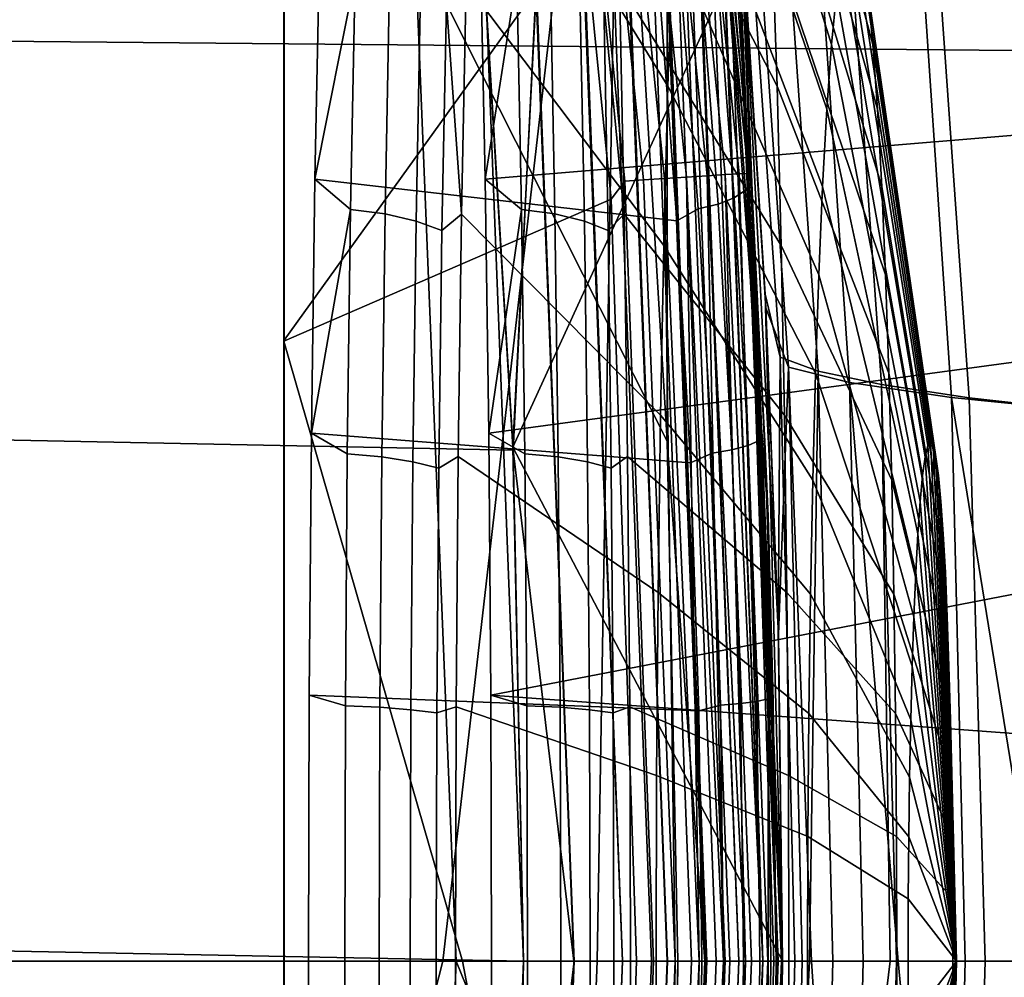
# Model space of a CAD drawing. Header units: metres. Extents: x -25 to 167, y -25 to 25.
# Tile 48 of 135: x 23.53 to 25.43, y -0.03 to 1.82. Entities that reach past the tile are written whole.
import ezdxf

# ---------------------------------------------------------------- set-up
doc = ezdxf.new("R2010")
doc.units = ezdxf.units.M
doc.layers.add('solid_12_061_372_XXX', color=7, linetype='CONTINUOUS')

msp = doc.modelspace()

# ---------------------------------------------------------------- linework, layer by layer
at = {"layer": 'solid_12_061_372_XXX'}
for points in [[(22.891903, 3.555546, 140.024948), (22.852827, 1.781809, 140.192352), (33.238102, 1.686866, 142.794815), (33.271969, 3.367363, 142.648285)], [(24.661671, 3.021815, 114.617073), (24.701387, 3.026951, 114.629768), (24.854372, 1.516334, 114.609123), (24.814388, 1.513752, 114.596443)], [(24.701387, 3.026951, 114.629768), (24.736086, 3.031221, 114.653069), (24.889284, 1.518474, 114.632416), (24.854372, 1.516334, 114.609123)], [(24.736086, 3.031221, 114.653069), (24.763039, 3.034291, 114.685143), (24.916384, 1.520003, 114.664497), (24.889284, 1.518474, 114.632416)], [(24.763039, 3.034291, 114.685143), (24.780136, 3.03592, 114.723488), (24.933546, 1.520801, 114.70285), (24.916384, 1.520003, 114.664497)], [(24.780136, 3.03592, 114.723488), (24.78607, 3.035687, 114.765076), (24.933546, 1.520801, 114.70285)], [(24.933546, 1.520801, 114.70285), (24.78607, 3.035687, 114.765076), (24.791817, 2.992807, 114.764328)], [(24.695894, 1.505451, 114.627495), (24.669392, 1.471221, 114.657867), (24.521479, 2.957231, 114.677887), (24.544039, 3.005393, 114.648033)], [(24.544039, 3.005393, 114.648033), (24.579784, 3.010597, 114.626579), (24.731913, 1.508088, 114.606003), (24.695894, 1.505451, 114.627495)], [(24.579784, 3.010597, 114.626579), (24.620047, 3.016217, 114.615982), (24.77247, 1.510929, 114.595375), (24.731913, 1.508088, 114.606003)], [(24.620047, 3.016217, 114.615982), (24.661671, 3.021815, 114.617073), (24.814388, 1.513752, 114.596443), (24.77247, 1.510929, 114.595375)], [(24.791817, 2.992807, 114.764328), (24.843962, 2.574628, 119.824783), (24.972164, 0.859306, 119.825081), (24.939463, 1.520596, 114.744469)], [(24.933546, 1.520801, 114.70285), (24.791817, 2.992807, 114.764328), (24.939463, 1.520596, 114.744469)], [(24.521479, 2.957231, 114.677887), (24.669392, 1.471221, 114.657867), (24.037489, 1.197101, 115.542946), (24.03755, 2.387335, 115.42556)], [(-24.322809, 2.943475, -100), (24.421059, 1.967614, -100), (24.480122, 0.986456, -100), (-24.421059, 1.967614, -100)], [(25.104078, 1.868285, 124.73497), (25.094595, 1.769257, 124.515144), (24.824682, 2.632784, 124.073158), (24.838793, 2.780144, 124.400276)], [(25.174637, 1.769257, 126.370575), (25.165154, 1.868285, 126.150749), (24.929678, 2.780144, 126.50705), (24.94379, 2.632784, 126.834167)], [(24.414455, 2.681732, 122.615524), (24.788315, 1.971706, 123.230133), (24.77877, 1.689064, 123.008904), (24.40094, 2.302664, 122.302223)], [(24.660618, 2.681723, 128.321732), (24.674133, 2.302655, 128.635025), (24.9897, 1.689064, 127.898422), (24.980158, 1.971706, 127.677193)], [(25.094595, 1.769257, 124.515144), (25.085695, 1.64443, 124.308846), (24.811438, 2.447031, 123.766167), (24.824682, 2.632784, 124.073158)], [(25.183537, 1.64443, 126.576874), (25.174637, 1.769257, 126.370575), (24.94379, 2.632784, 126.834167), (24.957033, 2.447031, 127.141159)], [(24.939739, 1.493877, 121.471634), (24.965916, 1.003578, 121.321434), (24.972164, 0.859306, 119.825081), (24.843962, 2.574628, 119.824783)], [(24.90514, 1.96431, 121.680336), (24.939739, 1.493877, 121.471634), (24.843962, 2.574628, 119.824783)], [(25.085695, 1.64443, 124.308846), (25.077509, 1.495623, 124.119087), (24.799257, 2.225595, 123.483788), (24.811438, 2.447031, 123.766167)], [(25.191723, 1.495623, 126.76664), (25.183537, 1.64443, 126.576874), (24.957033, 2.447031, 127.141159), (24.969215, 2.225595, 127.423538)], [(24.038172, 2.387651, 114.232704), (24.03755, 2.387335, 115.42556), (24.037489, 1.197101, 115.542946), (24.038107, 1.198985, 114.358109)], [(24.5662, 1.933402, 113.5177), (24.038172, 2.387651, 114.232704), (24.038107, 1.198985, 114.358109)], [(24.40094, 2.302664, 122.302223), (24.77877, 1.689064, 123.008904), (24.770765, 1.381791, 122.823326), (24.38958, 1.887282, 122.038857)], [(24.674133, 2.302655, 128.635025), (24.685493, 1.887272, 128.898392), (24.997707, 1.381791, 128.084), (24.9897, 1.689064, 127.898422)], [(24.995813, 1.165949, 95.639412), (24.914856, 2.314072, 95.576088), (24.925627, 1.926952, 96.356552), (24.966829, 1.287416, 96.393272)], [(24.914856, 2.314072, 95.576088), (24.995813, 1.165949, 95.639412), (25.069124, 1.139162, 94.860229), (24.990648, 2.259871, 94.806969)], [(24.934397, 2.268, 12.168268), (25.01152, 1.146925, 12.112092), (24.968155, 1.261435, 10.029167), (24.928404, 1.890683, 10.0614)], [(24.934397, 2.268, 12.168268), (25.055655, 2.207202, 14.283381), (25.129469, 1.117052, 14.237821), (25.01152, 1.146925, 12.112092)], [(24.990648, 2.259871, 94.806969), (25.069124, 1.139162, 94.860229), (25.190847, 1.113156, 94.085442), (25.114063, 2.207357, 94.040428)], [(25.077509, 1.495623, 124.119087), (25.070156, 1.325006, 123.948631), (24.788315, 1.971706, 123.230133), (24.799257, 2.225595, 123.483788)], [(25.199076, 1.325006, 126.937096), (25.191723, 1.495623, 126.76664), (24.969215, 2.225595, 127.423538), (24.980158, 1.971706, 127.677193)], [(25.055655, 2.207202, 14.283381), (25.254772, 2.148841, 16.395645), (25.325953, 1.088316, 16.359241), (25.129469, 1.117052, 14.237821)], [(25.114063, 2.207357, 94.040428), (25.190847, 1.113156, 94.085442), (25.360579, 1.087865, 93.318146), (25.284988, 2.1564, 93.279694)], [(25.254772, 2.148841, 16.395645), (25.531824, 2.092829, 18.502089), (25.600882, 1.060673, 18.473404), (25.325953, 1.088316, 16.359241)], [(25.284988, 2.1564, 93.279694), (25.360579, 1.087865, 93.318146), (25.57795, 1.062922, 92.561401), (25.503405, 2.106264, 92.527863)], [(25.658123, 2.022342, 128.990128), (25.781561, 1.621952, 129.18399), (24.426069, 1.509311, 129.289062), (24.41662, 1.97519, 129.070038)], [(24.290043, 1.968971, 100), (24.7169, 2.001432, 100), (24.777336, 1.004084, 100)], [(24.777174, 1.902256, 100.006836), (24.777336, 1.004084, 100), (24.7169, 2.001432, 100)], [(25.285744, 1.002639, 125.43634), (25.280535, 0.995329, 125.315598), (25.124235, 1.983563, 125.20224), (25.134615, 1.998131, 125.442863)], [(25.290953, 0.995329, 125.557083), (25.285744, 1.002639, 125.43634), (25.134615, 1.998131, 125.442863), (25.144997, 1.983563, 125.683487)], [(24.479334, 0.992426), (24.419554, 1.978325), (24.922924, 1.961574)], [(24.525372, 1.882924, -0.009607), (24.419554, 1.978325), (24.479334, 0.992426)], [(25.280535, 0.995329, 125.315598), (25.275402, 0.973504, 125.196617), (25.114006, 1.940069, 124.965126), (25.124235, 1.983563, 125.20224)], [(25.296085, 0.973504, 125.676064), (25.290953, 0.995329, 125.557083), (25.144997, 1.983563, 125.683487), (25.155226, 1.940069, 125.920601)], [(-24.421059, 1.967614, -100), (24.480122, 0.986456, -100), (24.5, 0, -100), (-24.480122, 0.986456, -100)], [(24.796286, 1.429094, 121.611008), (24.761827, 1.87797, 121.810936), (24.106922, 1.97519, 121.890999), (24.097475, 1.509311, 121.671974)], [(24.175013, 1.901577, 121.857735), (24.097475, 1.509311, 121.671974), (24.106922, 1.97519, 121.890999)], [(24.29001, 1.969141, 99.5), (24.370277, 0, 99.5), (24.5, 0, 99.5), (24.425768, 1.905809, 99.5)], [(24.290043, 1.968971, 100), (24.370277, 0, 100), (24.370277, 0, 99.5), (24.29001, 1.969141, 99.5)], [(24.370277, 0, 100), (24.290043, 1.968971, 100), (24.777336, 1.004084, 100), (24.798246, 0, 100)], [(24.487322, 1.901577, 129.097305), (24.41662, 1.97519, 129.070038), (24.426069, 1.509311, 129.289062)], [(24.524796, 1.882879, -99.990509), (24.480122, 0.986456, -100), (24.421059, 1.967614, -100)], [(24.479334, 0.992426), (24.922924, 1.961574), (25, 0)], [(25.070156, 1.325006, 123.948631), (25.063742, 1.135068, 123.799957), (24.77877, 1.689064, 123.008904), (24.788315, 1.971706, 123.230133)], [(24.812389, 1.952778, 112.706161), (24.889114, 0, 112.706161), (24.99824, 0, 100.201744), (24.921179, 1.96133, 100.201744)], [(24.839146, 1.954883, 99.277458), (24.915953, 0, 99.277458), (24.962128, 0, 99.190887), (24.885178, 1.958506, 99.190887)], [(24.885178, 1.958506, 99.190887), (24.962128, 0, 99.190887), (24.990507, 0, 99.09697), (24.913469, 1.960733, 99.09697)], [(24.893696, 1.948323, 121.740807), (24.928423, 1.488256, 121.531738), (24.939739, 1.493877, 121.471634), (24.90514, 1.96431, 121.680336)], [(24.913469, 1.960733, 99.09697), (24.990507, 0, 99.09697), (25, 0, 99), (24.922934, 1.961477, 99)], [(24.990393, 0, -99.597542), (24.917067, 1.912996, -99.597542), (24.922934, 1.961477, -99.5), (25, 0, -99.5)], [(24.917181, 1.913005, -0.403033), (24.990507, 0, -0.403033), (25, 0, -0.5), (24.922934, 1.961477, -0.5)], [(24.918472, 1.913104, 100.149643), (24.921179, 1.96133, 100.201744), (24.99824, 0, 100.201744)], [(24.992037, 0.630928, 10.010274), (25, 0, 10.004271), (25, 0), (24.922924, 1.961574)], [(24.968155, 1.261435, 10.029167), (24.992037, 0.630928, 10.010274), (24.922924, 1.961574)], [(24.928404, 1.890683, 10.0614), (24.968155, 1.261435, 10.029167), (24.922924, 1.961574)], [(24.922934, 1.961477, 99), (25, 0, 99), (24.966829, 1.287416, 96.393272), (24.925627, 1.926952, 96.356552)], [(24.922934, 1.961477, -0.5), (25, 0, -0.5), (25, 0, -99.5), (24.922934, 1.961477, -99.5)], [(25.205488, 1.135068, 127.085762), (25.199076, 1.325006, 126.937096), (24.980158, 1.971706, 127.677193), (24.9897, 1.689064, 127.898422)], [(24.615316, 1.937267, 99.461899), (24.691433, 0, 99.461899), (24.777948, 0, 99.415627), (24.701567, 1.944055, 99.415627)], [(24.701567, 1.944055, 99.415627), (24.777948, 0, 99.415627), (24.853762, 0, 99.353348), (24.777145, 1.950004, 99.353348)], [(24.777145, 1.950004, 99.353348), (24.853762, 0, 99.353348), (24.915953, 0, 99.277458), (24.839146, 1.954883, 99.277458)], [(24.79895, 1.903928, 112.919861), (24.871929, 0, 112.919861), (24.889114, 0, 112.706161), (24.812389, 1.952778, 112.706161)], [(24.872221, 1.929451, 121.773293), (24.907005, 1.473692, 121.566414), (24.928423, 1.488256, 121.531738), (24.893696, 1.948323, 121.740807)], [(25.275402, 0.973504, 125.196617), (25.27042, 0.937484, 125.081131), (25.104078, 1.868285, 124.73497), (25.114006, 1.940069, 124.965126)], [(25.301067, 0.937484, 125.79155), (25.296085, 0.973504, 125.676064), (25.155226, 1.940069, 125.920601), (25.165154, 1.868285, 126.150749)], [(24.344124, 0, 113.961739), (24.5662, 1.933402, 113.5177), (24.038107, 1.198985, 114.358109), (24.038084, 0, 114.400307)], [(24.674496, 1.894373, 113.330261), (24.5662, 1.933402, 113.5177), (24.344124, 0, 113.961739), (24.642164, 0, 113.5177)], [(24.597546, 0, 99.490395), (24.521719, 1.929901, 99.490395), (24.425768, 1.905809, 99.5), (24.5, 0, 99.5)], [(24.521719, 1.929901, 99.490395), (24.597546, 0, 99.490395), (24.691433, 0, 99.461899), (24.615316, 1.937267, 99.461899)], [(24.840954, 1.913522, 121.798615), (24.875771, 1.461309, 121.593681), (24.907005, 1.473692, 121.566414), (24.872221, 1.929451, 121.773293)], [(24.175013, 1.901577, 121.857735), (24.166271, 1.450989, 121.655136), (24.097475, 1.509311, 121.671974)], [(24.241615, 1.890403, 121.876175), (24.232927, 1.442463, 121.674759), (24.166271, 1.450989, 121.655136), (24.175013, 1.901577, 121.857735)], [(24.496061, 1.450989, 129.299911), (24.487322, 1.901577, 129.097305), (24.426069, 1.509311, 129.289062)], [(24.56078, 1.442463, 129.274612), (24.55209, 1.890403, 129.073196), (24.487322, 1.901577, 129.097305), (24.496061, 1.450989, 129.299911)], [(24.777458, 0, -99.915955), (24.704756, 1.896696, -99.915955), (24.78042, 1.902505, -99.85376), (24.853346, 0, -99.85376)], [(24.705244, 1.896733, -0.084374), (24.777948, 0, -0.084374), (24.853762, 0, -0.146655), (24.780836, 1.902537, -0.146655)], [(24.751425, 1.900279, 113.129547), (24.824265, 0, 113.129547), (24.871929, 0, 112.919861), (24.79895, 1.903928, 112.919861)], [(24.80254, 1.901872, 121.814659), (24.761827, 1.87797, 121.810936), (24.796286, 1.429094, 121.611008), (24.837351, 1.452144, 121.611275)], [(24.850088, 0, 100.006836), (24.777174, 1.902256, 100.006836), (24.825556, 1.90597, 100.027008), (24.898613, 0, 100.027008)], [(24.850088, 0, 100.006836), (24.777336, 1.004084, 100), (24.777174, 1.902256, 100.006836)], [(24.853346, 0, -99.85376), (24.78042, 1.902505, -99.85376), (24.842518, 1.907273, -99.777946), (24.915627, 0, -99.777946)], [(24.780836, 1.902537, -0.146655), (24.853762, 0, -0.146655), (24.915953, 0, -0.222541), (24.842844, 1.907298, -0.222541)], [(24.80254, 1.901872, 121.814659), (24.837351, 1.452144, 121.611275), (24.875771, 1.461309, 121.593681), (24.840954, 1.913522, 121.798615)], [(24.898613, 0, 100.027008), (24.825556, 1.90597, 100.027008), (24.867031, 1.909154, 100.05912), (24.94021, 0, 100.05912)], [(24.915627, 0, -99.777946), (24.842518, 1.907273, -99.777946), (24.888659, 1.910815, -99.691429), (24.961903, 0, -99.691429)], [(24.842844, 1.907298, -0.222541), (24.915953, 0, -0.222541), (24.962128, 0, -0.309112), (24.888884, 1.910832, -0.309112)], [(24.94021, 0, 100.05912), (24.867031, 1.909154, 100.05912), (24.898731, 1.911588, 100.100967), (24.972004, 0, 100.100967)], [(24.961903, 0, -99.691429), (24.888659, 1.910815, -99.691429), (24.917067, 1.912996, -99.597542), (24.990393, 0, -99.597542)], [(24.888884, 1.910832, -0.309112), (24.962128, 0, -0.309112), (24.990507, 0, -0.403033), (24.917181, 1.913005, -0.403033)], [(24.972004, 0, 100.100967), (24.898731, 1.911588, 100.100967), (24.918472, 1.913104, 100.149643), (24.991804, 0, 100.149643)], [(24.991804, 0, 100.149643), (24.918472, 1.913104, 100.149643), (24.99824, 0, 100.201744)], [(24.232927, 1.442463, 121.674759), (24.241615, 1.890403, 121.876175), (24.30142, 1.872452, 121.907829), (24.292814, 1.428766, 121.708328)], [(24.35117, 1.848702, 121.950974), (24.38958, 1.887282, 122.038857), (24.38055, 1.442138, 121.829582)], [(24.38958, 1.887282, 122.038857), (24.770765, 1.381791, 122.823326), (24.764414, 1.05437, 122.676102), (24.38055, 1.442138, 121.829582)], [(24.597546, 0, -0.009607), (24.525372, 1.882924, -0.009607), (24.479334, 0.992426), (24.5, 0)], [(24.596968, 0, -99.990509), (24.480122, 0.986456, -100), (24.524796, 1.882879, -99.990509)], [(24.596968, 0, -99.990509), (24.524796, 1.882879, -99.990509), (24.618441, 1.890069, -99.962128), (24.690887, 0, -99.962128)], [(24.525372, 1.882924, -0.009607), (24.597546, 0, -0.009607), (24.691433, 0, -0.038098), (24.618982, 1.890111, -0.038098)], [(24.55209, 1.890403, 129.073196), (24.56078, 1.442463, 129.274612), (24.617554, 1.428766, 129.236023), (24.608948, 1.872452, 129.036514)], [(24.690887, 0, -99.962128), (24.618441, 1.890069, -99.962128), (24.704756, 1.896696, -99.915955), (24.777458, 0, -99.915955)], [(24.618982, 1.890111, -0.038098), (24.691433, 0, -0.038098), (24.777948, 0, -0.084374), (24.705244, 1.896733, -0.084374)], [(24.674496, 1.894373, 113.330261), (24.642164, 0, 113.5177), (24.747108, 0, 113.330261)], [(24.654795, 1.848702, 128.989243), (24.694523, 1.442125, 129.107666), (24.685493, 1.887272, 128.898392)], [(24.674496, 1.894373, 113.330261), (24.747108, 0, 113.330261), (24.824265, 0, 113.129547), (24.751425, 1.900279, 113.129547)], [(24.685493, 1.887272, 128.898392), (24.694523, 1.442125, 129.107666), (25.004057, 1.05437, 128.231232), (24.997707, 1.381791, 128.084)], [(24.292814, 1.428766, 121.708328), (24.30142, 1.872452, 121.907829), (24.35117, 1.848702, 121.950974), (24.342672, 1.410643, 121.754005)], [(24.608948, 1.872452, 129.036514), (24.617554, 1.428766, 129.236023), (24.663292, 1.410643, 129.186218), (24.654795, 1.848702, 128.989243)], [(25.27042, 0.937484, 125.081131), (25.265661, 0.887793, 124.970825), (25.094595, 1.769257, 124.515144), (25.104078, 1.868285, 124.73497)], [(25.305826, 0.887793, 125.901855), (25.301067, 0.937484, 125.79155), (25.165154, 1.868285, 126.150749), (25.174637, 1.769257, 126.370575)], [(24.342672, 1.410643, 121.754005), (24.35117, 1.848702, 121.950974), (24.38055, 1.442138, 121.829582)], [(24.654795, 1.848702, 128.989243), (24.663292, 1.410643, 129.186218), (24.694523, 1.442125, 129.107666)], [(22.852827, 1.781809, 140.192352), (22.841496, 0.000583, 140.248718), (33.228504, 0.000349, 142.844208), (33.238102, 1.686866, 142.794815)], [(25.265661, 0.887793, 124.970825), (25.261196, 0.825156, 124.86731), (25.085695, 1.64443, 124.308846), (25.094595, 1.769257, 124.515144)], [(25.310291, 0.825156, 126.005379), (25.305826, 0.887793, 125.901855), (25.174637, 1.769257, 126.370575), (25.183537, 1.64443, 126.576874)], [(25.063742, 1.135068, 123.799957), (25.058361, 0.928578, 123.675247), (24.770765, 1.381791, 122.823326), (24.77877, 1.689064, 123.008904)], [(25.210869, 0.928578, 127.210472), (25.205488, 1.135068, 127.085762), (24.9897, 1.689064, 127.898422), (24.997707, 1.381791, 128.084)], [(25.261196, 0.825156, 124.86731), (25.257088, 0.750486, 124.772087), (25.077509, 1.495623, 124.119087), (25.085695, 1.64443, 124.308846)], [(25.3144, 0.750486, 126.100594), (25.310291, 0.825156, 126.005379), (25.183537, 1.64443, 126.576874), (25.191723, 1.495623, 126.76664)], [(25.781561, 1.621952, 129.18399), (25.879295, 1.214677, 129.330322), (24.432926, 1.019629, 129.448013), (24.426069, 1.509311, 129.289062)], [(24.961914, -0.000004, 114.648453), (24.916384, 1.520003, 114.664497), (24.933546, 1.520801, 114.70285), (24.983471, -0.000002, 114.690483)], [(24.99091, 0, 114.737129), (24.983471, -0.000002, 114.690483), (24.933546, 1.520801, 114.70285), (24.939463, 1.520596, 114.744469)], [(24.939463, 1.520596, 114.744469), (24.972164, 0.859306, 119.825081), (24.972164, -0.859308, 119.825081), (24.99091, 0, 114.737129)], [(24.822325, 0.961924, 121.467064), (24.796286, 1.429094, 121.611008), (24.097475, 1.509311, 121.671974), (24.090616, 1.019629, 121.513016)], [(24.166271, 1.450989, 121.655136), (24.090616, 1.019629, 121.513016), (24.097475, 1.509311, 121.671974)], [(24.496061, 1.450989, 129.299911), (24.426069, 1.509311, 129.289062), (24.432926, 1.019629, 129.448013)], [(24.751026, -0.000002, 114.616966), (24.718138, 0, 114.650871), (24.669392, 1.471221, 114.657867), (24.695894, 1.505451, 114.627495)], [(24.79283, -0.000003, 114.594978), (24.751026, -0.000002, 114.616966), (24.695894, 1.505451, 114.627495), (24.731913, 1.508088, 114.606003)], [(24.79283, -0.000003, 114.594978), (24.731913, 1.508088, 114.606003), (24.77247, 1.510929, 114.595375)], [(24.839401, -0.000004, 114.587074), (24.77247, 1.510929, 114.595375), (24.814388, 1.513752, 114.596443)], [(24.839401, -0.000004, 114.587074), (24.79283, -0.000003, 114.594978), (24.77247, 1.510929, 114.595375)], [(24.88612, -0.000005, 114.594048), (24.814388, 1.513752, 114.596443), (24.854372, 1.516334, 114.609123)], [(24.88612, -0.000005, 114.594048), (24.839401, -0.000004, 114.587074), (24.814388, 1.513752, 114.596443)], [(24.928354, -0.000005, 114.615211), (24.854372, 1.516334, 114.609123), (24.889284, 1.518474, 114.632416)], [(24.928354, -0.000005, 114.615211), (24.88612, -0.000005, 114.594048), (24.854372, 1.516334, 114.609123)], [(24.961914, -0.000004, 114.648453), (24.889284, 1.518474, 114.632416), (24.916384, 1.520003, 114.664497)], [(24.961914, -0.000004, 114.648453), (24.928354, -0.000005, 114.615211), (24.889284, 1.518474, 114.632416)], [(24.907005, 1.473692, 121.566414), (24.933569, 0.995459, 121.415939), (24.95495, 1.005374, 121.379646), (24.928423, 1.488256, 121.531738)], [(24.928423, 1.488256, 121.531738), (24.95495, 1.005374, 121.379646), (24.965916, 1.003578, 121.321434), (24.939739, 1.493877, 121.471634)], [(25.257088, 0.750486, 124.772087), (25.253399, 0.664873, 124.686554), (25.070156, 1.325006, 123.948631), (25.077509, 1.495623, 124.119087)], [(25.318089, 0.664873, 126.186134), (25.3144, 0.750486, 126.100594), (25.191723, 1.495623, 126.76664), (25.199076, 1.325006, 126.937096)], [(24.669392, 1.471221, 114.657867), (24.718138, 0, 114.650871), (24.38225, 0, 115.119789), (24.037489, 1.197101, 115.542946)], [(24.875771, 1.461309, 121.593681), (24.902351, 0.986982, 121.444687), (24.933569, 0.995459, 121.415939), (24.907005, 1.473692, 121.566414)], [(24.166271, 1.450989, 121.655136), (24.159937, 0.979243, 121.50827), (24.090616, 1.019629, 121.513016)], [(24.232927, 1.442463, 121.674759), (24.226629, 0.973489, 121.528755), (24.159937, 0.979243, 121.50827), (24.166271, 1.450989, 121.655136)], [(24.502398, 0.979243, 129.446777), (24.496061, 1.450989, 129.299911), (24.432926, 1.019629, 129.448013)], [(24.567078, 0.973489, 129.420624), (24.56078, 1.442463, 129.274612), (24.496061, 1.450989, 129.299911), (24.502398, 0.979243, 129.446777)], [(24.837351, 1.452144, 121.611275), (24.796286, 1.429094, 121.611008), (24.822325, 0.961924, 121.467064), (24.863916, 0.980652, 121.463478)], [(24.837351, 1.452144, 121.611275), (24.863916, 0.980652, 121.463478), (24.902351, 0.986982, 121.444687), (24.875771, 1.461309, 121.593681)], [(24.226629, 0.973489, 121.528755), (24.232927, 1.442463, 121.674759), (24.292814, 1.428766, 121.708328), (24.286575, 0.964245, 121.563713)], [(24.286575, 0.964245, 121.563713), (24.292814, 1.428766, 121.708328), (24.342672, 1.410643, 121.754005), (24.336514, 0.952015, 121.611221)], [(24.336514, 0.952015, 121.611221), (24.342672, 1.410643, 121.754005), (24.38055, 1.442138, 121.829582), (24.373999, 0.97425, 121.677696)], [(24.38055, 1.442138, 121.829582), (24.764414, 1.05437, 122.676102), (24.759809, 0.711573, 122.569382), (24.373999, 0.97425, 121.677696)], [(24.56078, 1.442463, 129.274612), (24.567078, 0.973489, 129.420624), (24.623793, 0.964245, 129.38063), (24.617554, 1.428766, 129.236023)], [(24.617554, 1.428766, 129.236023), (24.623793, 0.964245, 129.38063), (24.669453, 0.952015, 129.328995), (24.663292, 1.410643, 129.186218)], [(24.669453, 0.952015, 129.328995), (24.701075, 0.974237, 129.259552), (24.694523, 1.442125, 129.107666), (24.663292, 1.410643, 129.186218)], [(24.694523, 1.442125, 129.107666), (24.701075, 0.974237, 129.259552), (25.008661, 0.711573, 128.337952), (25.004057, 1.05437, 128.231232)], [(25.058361, 0.928578, 123.675247), (25.054094, 0.708547, 123.576317), (24.764414, 1.05437, 122.676102), (24.770765, 1.381791, 122.823326)], [(25.215137, 0.708547, 127.30941), (25.210869, 0.928578, 127.210472), (24.997707, 1.381791, 128.084), (25.004057, 1.05437, 128.231232)], [(25.253399, 0.664873, 124.686554), (25.250179, 0.569564, 124.611954), (25.063742, 1.135068, 123.799957), (25.070156, 1.325006, 123.948631)], [(25.321306, 0.569564, 126.260735), (25.318089, 0.664873, 126.186134), (25.199076, 1.325006, 126.937096), (25.205488, 1.135068, 127.085762)], [(25, 0, 99), (24.991678, 0.644963, 96.4151), (24.966829, 1.287416, 96.393272)], [(24.995813, 1.165949, 95.639412), (24.966829, 1.287416, 96.393272), (24.991678, 0.644963, 96.4151)], [(25.01152, 1.146925, 12.112092), (24.992037, 0.630928, 10.010274), (24.968155, 1.261435, 10.029167)], [(24.038084, 0, 114.400307), (24.038107, 1.198985, 114.358109), (24.037489, 1.197101, 115.542946), (24.03747, 0, 115.582207)], [(25.879295, 1.214677, 129.330322), (25.949245, 0.805825, 129.431488), (24.437086, 0.513866, 129.544403), (24.432926, 1.019629, 129.448013)], [(24.38225, 0, 115.119789), (24.03747, 0, 115.582207), (24.037489, 1.197101, 115.542946)], [(25.023649, 0, 95.655006), (24.995813, 1.165949, 95.639412), (24.991678, 0.644963, 96.4151), (25, 0, 96.422073)], [(24.995813, 1.165949, 95.639412), (25.023649, 0, 95.655006), (25.052, 0, 95.284325), (25.069124, 1.139162, 94.860229)], [(25.01152, 1.146925, 12.112092), (25.038197, 0, 12.099936), (25, 0, 10.004271), (24.992037, 0.630928, 10.010274)], [(25.055855, 0, 12.538455), (25.01152, 1.146925, 12.112092), (25.129469, 1.117052, 14.237821), (25.155745, 0, 14.23536)], [(25.055855, 0, 12.538455), (25.038197, 0, 12.099936), (25.01152, 1.146925, 12.112092)], [(25.052, 0, 95.284325), (25.097178, 0, 94.866753), (25.069124, 1.139162, 94.860229)], [(25.250179, 0.569564, 124.611954), (25.24748, 0.46595, 124.549377), (25.058361, 0.928578, 123.675247), (25.063742, 1.135068, 123.799957)], [(25.069124, 1.139162, 94.860229), (25.097178, 0, 94.866753), (25.207916, 0, 94.149078), (25.190847, 1.113156, 94.085442)], [(25.324007, 0.46595, 126.323311), (25.321306, 0.569564, 126.260735), (25.205488, 1.135068, 127.085762), (25.210869, 0.928578, 127.210472)], [(25.223455, 0, 15.071402), (25.129469, 1.117052, 14.237821), (25.325953, 1.088316, 16.359241), (25.352425, 0, 16.365154)], [(25.223455, 0, 15.071402), (25.155745, 0, 14.23536), (25.129469, 1.117052, 14.237821)], [(25.190847, 1.113156, 94.085442), (25.219946, 0, 94.084564), (25.391062, 0, 93.312325), (25.360579, 1.087865, 93.318146)], [(25.207916, 0, 94.149078), (25.219946, 0, 94.084564), (25.190847, 1.113156, 94.085442)], [(25.502369, 0, 17.594498), (25.325953, 1.088316, 16.359241), (25.600882, 1.060673, 18.473404), (25.62796, 0, 18.486135)], [(25.502369, 0, 17.594498), (25.352425, 0, 16.365154), (25.325953, 1.088316, 16.359241)], [(25.360579, 1.087865, 93.318146), (25.391062, 0, 93.312325), (25.46652, 0, 93.029503), (25.57795, 1.062922, 92.561401)], [(25.054094, 0.708547, 123.576317), (25.051001, 0.478184, 123.504593), (24.759809, 0.711573, 122.569382), (24.764414, 1.05437, 122.676102)], [(25.218231, 0.478184, 127.381126), (25.215137, 0.708547, 127.30941), (25.004057, 1.05437, 128.231232), (25.008661, 0.711573, 128.337952)], [(24.838518, 0.483242, 121.380424), (24.822325, 0.961924, 121.467064), (24.090616, 1.019629, 121.513016), (24.086458, 0.513866, 121.416626)], [(24.156097, 0.493218, 121.419281), (24.086458, 0.513866, 121.416626), (24.090616, 1.019629, 121.513016), (24.159937, 0.979243, 121.50827)], [(24.506237, 0.493218, 129.535767), (24.502398, 0.979243, 129.446777), (24.432926, 1.019629, 129.448013), (24.437086, 0.513866, 129.544403)], [(24.479334, 0.992426), (25, 0), (24.5, 0)], [(24.850088, 0, 100.006836), (24.798246, 0, 100), (24.777336, 1.004084, 100)], [(24.902351, 0.986982, 121.444687), (24.919048, 0.497376, 121.354164), (24.95026, 0.501684, 121.324501), (24.933569, 0.995459, 121.415939)], [(24.933569, 0.995459, 121.415939), (24.95026, 0.501684, 121.324501), (24.971622, 0.506706, 121.287201), (24.95495, 1.005374, 121.379646)], [(24.95495, 1.005374, 121.379646), (24.971622, 0.506706, 121.287201), (24.982111, 0.502475, 121.231499), (24.965916, 1.003578, 121.321434)], [(24.965916, 1.003578, 121.321434), (24.982111, 0.502475, 121.231499), (24.972164, 0.859306, 119.825081)], [(25.336088, 0, 125.434174), (25.275402, 0.973504, 125.196617), (25.280535, 0.995329, 125.315598)], [(25.336088, 0, 125.434174), (25.280535, 0.995329, 125.315598), (25.285744, 1.002639, 125.43634)], [(25.336088, 0, 125.434174), (25.285744, 1.002639, 125.43634), (25.290953, 0.995329, 125.557083)], [(25.336088, 0, 125.434174), (25.290953, 0.995329, 125.557083), (25.296085, 0.973504, 125.676064)], [(-24.480122, 0.986456, -100), (24.5, 0, -100), (24.480122, -0.986456, -100), (-24.5, 0, -100)], [(24.226629, 0.973489, 121.528755), (24.222813, 0.49032, 121.440292), (24.156097, 0.493218, 121.419281), (24.159937, 0.979243, 121.50827)], [(24.222813, 0.49032, 121.440292), (24.226629, 0.973489, 121.528755), (24.286575, 0.964245, 121.563713), (24.282795, 0.485664, 121.476089)], [(24.332781, 0.479503, 121.524712), (24.336514, 0.952015, 121.611221), (24.373999, 0.97425, 121.677696), (24.370026, 0.490997, 121.585594)], [(24.373999, 0.97425, 121.677696), (24.759809, 0.711573, 122.569382), (24.757021, 0.3584, 122.504723), (24.370026, 0.490997, 121.585594)], [(24.596968, 0, -99.990509), (24.5, 0, -100), (24.480122, 0.986456, -100)], [(24.570894, 0.49032, 129.509079), (24.567078, 0.973489, 129.420624), (24.502398, 0.979243, 129.446777), (24.506237, 0.493218, 129.535767)], [(24.567078, 0.973489, 129.420624), (24.570894, 0.49032, 129.509079), (24.627571, 0.485664, 129.468262), (24.623793, 0.964245, 129.38063)], [(24.673183, 0.479503, 129.415512), (24.705048, 0.490989, 129.351639), (24.701075, 0.974237, 129.259552), (24.669453, 0.952015, 129.328995)], [(24.701075, 0.974237, 129.259552), (24.705048, 0.490989, 129.351639), (25.011452, 0.3584, 128.402603), (25.008661, 0.711573, 128.337952)], [(24.863916, 0.980652, 121.463478), (24.822325, 0.961924, 121.467064), (24.838518, 0.483242, 121.380424), (24.880596, 0.494141, 121.373718)], [(24.863916, 0.980652, 121.463478), (24.880596, 0.494141, 121.373718), (24.919048, 0.497376, 121.354164), (24.902351, 0.986982, 121.444687)], [(25.336088, 0, 125.434174), (25.27042, 0.937484, 125.081131), (25.275402, 0.973504, 125.196617)], [(25.336088, 0, 125.434174), (25.296085, 0.973504, 125.676064), (25.301067, 0.937484, 125.79155)], [(24.282795, 0.485664, 121.476089), (24.286575, 0.964245, 121.563713), (24.336514, 0.952015, 121.611221), (24.332781, 0.479503, 121.524712)], [(24.623793, 0.964245, 129.38063), (24.627571, 0.485664, 129.468262), (24.673183, 0.479503, 129.415512), (24.669453, 0.952015, 129.328995)], [(25.336088, 0, 125.434174), (25.265661, 0.887793, 124.970825), (25.27042, 0.937484, 125.081131)], [(25.336088, 0, 125.434174), (25.301067, 0.937484, 125.79155), (25.305826, 0.887793, 125.901855)], [(25.24748, 0.46595, 124.549377), (25.245338, 0.355541, 124.499733), (25.054094, 0.708547, 123.576317), (25.058361, 0.928578, 123.675247)], [(25.326149, 0.355541, 126.372955), (25.324007, 0.46595, 126.323311), (25.210869, 0.928578, 127.210472), (25.215137, 0.708547, 127.30941)], [(25.336088, 0, 125.434174), (25.261196, 0.825156, 124.86731), (25.265661, 0.887793, 124.970825)], [(25.336088, 0, 125.434174), (25.305826, 0.887793, 125.901855), (25.310291, 0.825156, 126.005379)], [(24.987543, 0, 121.201805), (24.982122, -0.501996, 121.231422), (24.972164, -0.859308, 119.825081), (24.972164, 0.859306, 119.825081)], [(24.982111, 0.502475, 121.231499), (24.987543, 0, 121.201805), (24.972164, 0.859306, 119.825081)], [(25.336088, 0, 125.434174), (25.257088, 0.750486, 124.772087), (25.261196, 0.825156, 124.86731)], [(25.336088, 0, 125.434174), (25.310291, 0.825156, 126.005379), (25.3144, 0.750486, 126.100594)], [(25.949245, 0.805825, 129.431488), (25.990768, 0.399735, 129.490189), (24.437086, 0.513866, 129.544403)], [(25.336088, 0, 125.434174), (25.253399, 0.664873, 124.686554), (25.257088, 0.750486, 124.772087)], [(25.336088, 0, 125.434174), (25.3144, 0.750486, 126.100594), (25.318089, 0.664873, 126.186134)], [(25.051001, 0.478184, 123.504593), (25.049126, 0.240848, 123.461143), (24.757021, 0.3584, 122.504723), (24.759809, 0.711573, 122.569382)], [(25.220106, 0.240848, 127.424583), (25.218231, 0.478184, 127.381126), (25.008661, 0.711573, 128.337952), (25.011452, 0.3584, 128.402603)], [(25.245338, 0.355541, 124.499733), (25.243786, 0.239947, 124.463745), (25.051001, 0.478184, 123.504593), (25.054094, 0.708547, 123.576317)], [(25.327702, 0.239947, 126.408943), (25.326149, 0.355541, 126.372955), (25.215137, 0.708547, 127.30941), (25.218231, 0.478184, 127.381126)], [(25.336088, 0, 125.434174), (25.250179, 0.569564, 124.611954), (25.253399, 0.664873, 124.686554)], [(25.336088, 0, 125.434174), (25.318089, 0.664873, 126.186134), (25.321306, 0.569564, 126.260735)], [(25, 0, 99), (25, 0, 96.422073), (24.991678, 0.644963, 96.4151)], [(25.336088, 0, 125.434174), (25.24748, 0.46595, 124.549377), (25.250179, 0.569564, 124.611954)], [(25.336088, 0, 125.434174), (25.321306, 0.569564, 126.260735), (25.324007, 0.46595, 126.323311)], [(24.086458, 0.513866, 121.416626), (24.085066, 0, 121.384323), (24.844007, 0, 121.351585), (24.838518, 0.483242, 121.380424)], [(24.156097, 0.493218, 121.419281), (24.154812, 0, 121.389473), (24.085066, 0, 121.384323), (24.086458, 0.513866, 121.416626)], [(25.990768, 0.399735, 129.490189), (26.004345, 0, 129.509155), (24.438478, 0, 129.576706), (24.437086, 0.513866, 129.544403)], [(24.507523, 0, 129.565567), (24.506237, 0.493218, 129.535767), (24.437086, 0.513866, 129.544403), (24.438478, 0, 129.576706)], [(24.880596, 0.494141, 121.373718), (24.886263, 0, 121.343658), (24.92473, 0, 121.323837), (24.919048, 0.497376, 121.354164)], [(24.919048, 0.497376, 121.354164), (24.92473, 0, 121.323837), (24.955935, 0, 121.293854), (24.95026, 0.501684, 121.324501)], [(24.95026, 0.501684, 121.324501), (24.955935, 0, 121.293854), (24.977283, 0, 121.256218), (24.971622, 0.506706, 121.287201)], [(24.971622, 0.506706, 121.287201), (24.977283, 0, 121.256218), (24.987543, 0, 121.201805), (24.982111, 0.502475, 121.231499)], [(24.222813, 0.49032, 121.440292), (24.221535, 0, 121.410667), (24.154812, 0, 121.389473), (24.156097, 0.493218, 121.419281)], [(24.221535, 0, 121.410667), (24.222813, 0.49032, 121.440292), (24.282795, 0.485664, 121.476089), (24.28153, 0, 121.446739)], [(24.28153, 0, 121.446739), (24.282795, 0.485664, 121.476089), (24.332781, 0.479503, 121.524712), (24.331532, 0, 121.495735)], [(24.331532, 0, 121.495735), (24.332781, 0.479503, 121.524712), (24.370026, 0.490997, 121.585594), (24.368694, 0, 121.554733)], [(24.757021, 0.3584, 122.504723), (24.756086, 0, 122.483063), (24.368694, 0, 121.554733), (24.370026, 0.490997, 121.585594)], [(24.572172, 0, 129.538712), (24.570894, 0.49032, 129.509079), (24.506237, 0.493218, 129.535767), (24.507523, 0, 129.565567)], [(24.570894, 0.49032, 129.509079), (24.572172, 0, 129.538712), (24.628838, 0, 129.497604), (24.627571, 0.485664, 129.468262)], [(24.627571, 0.485664, 129.468262), (24.628838, 0, 129.497604), (24.674435, 0, 129.444489), (24.673183, 0.479503, 129.415512)], [(24.673183, 0.479503, 129.415512), (24.674435, 0, 129.444489), (24.706379, 0, 129.382507), (24.705048, 0.490989, 129.351639)], [(24.705048, 0.490989, 129.351639), (24.706379, 0, 129.382507), (25.012384, 0, 128.424271), (25.011452, 0.3584, 128.402603)], [(24.886263, 0, 121.343658), (24.880596, 0.494141, 121.373718), (24.838518, 0.483242, 121.380424), (24.844007, 0, 121.351585)], [(25.243786, 0.239947, 124.463745), (25.242846, 0.120855, 124.44194), (25.049126, 0.240848, 123.461143), (25.051001, 0.478184, 123.504593)], [(25.328642, 0.120855, 126.430748), (25.327702, 0.239947, 126.408943), (25.218231, 0.478184, 127.381126), (25.220106, 0.240848, 127.424583)], [(25.336088, 0, 125.434174), (25.245338, 0.355541, 124.499733), (25.24748, 0.46595, 124.549377)], [(25.336088, 0, 125.434174), (25.324007, 0.46595, 126.323311), (25.326149, 0.355541, 126.372955)], [(25.049126, 0.240848, 123.461143), (25.048498, 0, 123.446587), (24.756086, 0, 122.483063), (24.757021, 0.3584, 122.504723)], [(25.220734, 0, 127.43914), (25.220106, 0.240848, 127.424583), (25.011452, 0.3584, 128.402603), (25.012384, 0, 128.424271)], [(25.336088, 0, 125.434174), (25.243786, 0.239947, 124.463745), (25.245338, 0.355541, 124.499733)], [(25.336088, 0, 125.434174), (25.326149, 0.355541, 126.372955), (25.327702, 0.239947, 126.408943)], [(25.242846, 0.120855, 124.44194), (25.242531, 0, 124.434639), (25.048498, 0, 123.446587), (25.049126, 0.240848, 123.461143)], [(25.328957, 0, 126.438049), (25.328642, 0.120855, 126.430748), (25.220106, 0.240848, 127.424583), (25.220734, 0, 127.43914)], [(25.336088, 0, 125.434174), (25.242846, 0.120855, 124.44194), (25.243786, 0.239947, 124.463745)], [(25.336088, 0, 125.434174), (25.327702, 0.239947, 126.408943), (25.328642, 0.120855, 126.430748)], [(25.336088, 0, 125.434174), (25.242531, 0, 124.434639), (25.242846, 0.120855, 124.44194)], [(25.336088, 0, 125.434174), (25.328642, 0.120855, 126.430748), (25.328957, 0, 126.438049)], [(24.421059, -1.967614, -100), (-24.480122, -0.986456, -100), (-24.5, 0, -100), (24.480122, -0.986456, -100)], [(22.841496, 0.000583, 140.248718), (22.858, -1.780644, 140.193726), (33.243252, -1.686168, 142.796158), (33.228504, 0.000349, 142.844208)], [(24.037489, -1.197101, 115.542946), (24.03747, 0, 115.582207), (24.38225, 0, 115.119789), (24.667463, -1.50004, 114.658142)], [(24.038107, -1.199258, 114.358086), (24.038084, 0, 114.400307), (24.03747, 0, 115.582207), (24.037489, -1.197101, 115.542946)], [(24.154812, 0, 121.389473), (24.156097, -0.493218, 121.419281), (24.086458, -0.513866, 121.416626), (24.085066, 0, 121.384323)], [(24.156097, -0.493218, 121.419281), (24.154812, 0, 121.389473), (24.221535, 0, 121.410667), (24.222813, -0.49032, 121.440292)], [(24.222813, -0.49032, 121.440292), (24.221535, 0, 121.410667), (24.28153, 0, 121.446739), (24.282795, -0.485664, 121.476089)], [(24.282795, -0.485664, 121.476089), (24.28153, 0, 121.446739), (24.331532, 0, 121.495735), (24.332781, -0.479503, 121.524712)], [(24.370277, 0, 99.5), (24.29001, -1.969141, 99.5), (24.425768, -1.905808, 99.5), (24.5, 0, 99.5)], [(24.332781, -0.479503, 121.524712), (24.331532, 0, 121.495735), (24.368694, 0, 121.554733), (24.370026, -0.490989, 121.585594)], [(24.521719, -1.929901, 99.490395), (24.597546, 0, 99.490395), (24.5, 0, 99.5), (24.425768, -1.905808, 99.5)], [(24.479334, -0.992426), (24.5, 0), (25, 0), (24.922924, -1.961574)], [(24.597546, 0, -0.009607), (24.5, 0), (24.479334, -0.992426)], [(24.525372, -1.882924, -0.009607), (24.597546, 0, -0.009607), (24.479334, -0.992426)], [(24.596968, 0, -99.990509), (24.524796, -1.882879, -99.990509), (24.480122, -0.986456, -100), (24.5, 0, -100)], [(24.615316, -1.937267, 99.461899), (24.691433, 0, 99.461899), (24.597546, 0, 99.490395), (24.521719, -1.929901, 99.490395)], [(24.524796, -1.882879, -99.990509), (24.596968, 0, -99.990509), (24.690887, 0, -99.962128), (24.618441, -1.890069, -99.962128)], [(24.618982, -1.890111, -0.038098), (24.691433, 0, -0.038098), (24.597546, 0, -0.009607), (24.525372, -1.882924, -0.009607)], [(24.674496, -1.894373, 113.330261), (24.747108, 0, 113.330261), (24.642164, 0, 113.5177), (24.5662, -1.933402, 113.5177)], [(24.701567, -1.944055, 99.415627), (24.777948, 0, 99.415627), (24.691433, 0, 99.461899), (24.615316, -1.937267, 99.461899)], [(24.618441, -1.890069, -99.962128), (24.690887, 0, -99.962128), (24.777458, 0, -99.915955), (24.704756, -1.896696, -99.915955)], [(24.705244, -1.896733, -0.084374), (24.777948, 0, -0.084374), (24.691433, 0, -0.038098), (24.618982, -1.890111, -0.038098)], [(24.751425, -1.900279, 113.129547), (24.824265, 0, 113.129547), (24.747108, 0, 113.330261), (24.674496, -1.894373, 113.330261)], [(24.777145, -1.950004, 99.353348), (24.853762, 0, 99.353348), (24.777948, 0, 99.415627), (24.701567, -1.944055, 99.415627)], [(24.704756, -1.896696, -99.915955), (24.777458, 0, -99.915955), (24.853346, 0, -99.85376), (24.78042, -1.902505, -99.85376)], [(24.780836, -1.902537, -0.146655), (24.853762, 0, -0.146655), (24.777948, 0, -0.084374), (24.705244, -1.896733, -0.084374)], [(24.79895, -1.903928, 112.919861), (24.871929, 0, 112.919861), (24.824265, 0, 113.129547), (24.751425, -1.900279, 113.129547)], [(24.839146, -1.954883, 99.277458), (24.915953, 0, 99.277458), (24.853762, 0, 99.353348), (24.777145, -1.950004, 99.353348)], [(24.777174, -1.902256, 100.006836), (24.798246, 0, 100), (24.850088, 0, 100.006836)], [(24.777174, -1.902256, 100.006836), (24.850088, 0, 100.006836), (24.898613, 0, 100.027008), (24.825556, -1.90597, 100.027008)], [(24.78042, -1.902505, -99.85376), (24.853346, 0, -99.85376), (24.915627, 0, -99.777946), (24.842518, -1.907273, -99.777946)], [(24.842844, -1.907298, -0.222541), (24.915953, 0, -0.222541), (24.853762, 0, -0.146655), (24.780836, -1.902537, -0.146655)], [(24.871929, 0, 112.919861), (24.79895, -1.903928, 112.919861), (24.812389, -1.952778, 112.706161), (24.889114, 0, 112.706161)], [(24.825556, -1.90597, 100.027008), (24.898613, 0, 100.027008), (24.94021, 0, 100.05912), (24.867031, -1.909154, 100.05912)], [(24.880619, -0.494239, 121.373703), (24.886263, 0, 121.343658), (24.844007, 0, 121.351585), (24.838524, -0.483298, 121.380432)], [(24.885178, -1.958506, 99.190887), (24.962128, 0, 99.190887), (24.915953, 0, 99.277458), (24.839146, -1.954883, 99.277458)], [(24.842518, -1.907273, -99.777946), (24.915627, 0, -99.777946), (24.961903, 0, -99.691429), (24.888659, -1.910815, -99.691429)], [(24.888884, -1.910832, -0.309112), (24.962128, 0, -0.309112), (24.915953, 0, -0.222541), (24.842844, -1.907298, -0.222541)], [(24.867031, -1.909154, 100.05912), (24.94021, 0, 100.05912), (24.972004, 0, 100.100967), (24.898731, -1.911588, 100.100967)], [(24.886263, 0, 121.343658), (24.880619, -0.494239, 121.373703), (24.919073, -0.497475, 121.354141), (24.92473, 0, 121.323837)], [(24.913469, -1.960733, 99.09697), (24.990507, 0, 99.09697), (24.962128, 0, 99.190887), (24.885178, -1.958506, 99.190887)], [(24.888659, -1.910815, -99.691429), (24.961903, 0, -99.691429), (24.990393, 0, -99.597542), (24.917067, -1.912996, -99.597542)], [(24.917181, -1.913005, -0.403033), (24.990507, 0, -0.403033), (24.962128, 0, -0.309112), (24.888884, -1.910832, -0.309112)], [(24.898731, -1.911588, 100.100967), (24.972004, 0, 100.100967), (24.991804, 0, 100.149643), (24.918472, -1.913104, 100.149643)], [(24.990507, 0, 99.09697), (24.913469, -1.960733, 99.09697), (24.922934, -1.961477, 99), (25, 0, 99)], [(24.917067, -1.912996, -99.597542), (24.990393, 0, -99.597542), (25, 0, -99.5), (24.922934, -1.961477, -99.5)], [(24.990507, 0, -0.403033), (24.917181, -1.913005, -0.403033), (24.922934, -1.961477, -0.5), (25, 0, -0.5)], [(24.918472, -1.913104, 100.149643), (24.991804, 0, 100.149643), (24.99824, 0, 100.201744), (24.921179, -1.96133, 100.201744)], [(24.92473, 0, 121.323837), (24.919073, -0.497475, 121.354141), (24.950281, -0.501784, 121.324478), (24.955935, 0, 121.293854)], [(24.968155, -1.261435, 10.029167), (24.928404, -1.890683, 10.0614), (24.922924, -1.961574), (25, 0)], [(24.991678, -0.644963, 96.4151), (25, 0, 96.422073), (25, 0, 99), (24.922934, -1.961477, 99)], [(24.983471, -0.000002, 114.690483), (24.99091, 0, 114.737129), (24.941519, -1.489861, 114.744186), (24.933752, -1.517793, 114.702827)], [(24.941519, -1.489861, 114.744186), (24.99091, 0, 114.737129), (24.972164, -0.859308, 119.825081)], [(24.955935, 0, 121.293854), (24.950281, -0.501784, 121.324478), (24.971638, -0.506808, 121.287178), (24.977283, 0, 121.256218)], [(24.992037, -0.630928, 10.010274), (24.968155, -1.261435, 10.029167), (25, 0)], [(24.982122, -0.501996, 121.231422), (24.987543, 0, 121.201805), (24.977283, 0, 121.256218), (24.971638, -0.506808, 121.287178)], [(24.995813, -1.165949, 95.639412), (25.023649, 0, 95.655006), (25, 0, 96.422073), (24.991678, -0.644963, 96.4151)], [(24.992037, -0.630928, 10.010274), (25, 0), (25, 0, 10.004271)], [(25.069124, -1.139162, 94.860229), (25.097178, 0, 94.866753), (25.052, 0, 95.284325), (24.995813, -1.165949, 95.639412)], [(24.995813, -1.165949, 95.639412), (25.052, 0, 95.284325), (25.023649, 0, 95.655006)], [(25.069124, -1.139162, 94.860229), (25.207916, 0, 94.149078), (25.097178, 0, 94.866753)], [(25.57795, -1.062922, 92.561401), (25.610029, 0, 92.551964), (25.46652, 0, 93.029503), (25.360579, -1.087865, 93.318146)], [(25.360579, -1.087865, 93.318146), (25.46652, 0, 93.029503), (25.391062, 0, 93.312325)], [(24.344124, 0, 113.961739), (24.038084, 0, 114.400307), (24.038107, -1.199258, 114.358086)], [(24.5662, -1.933402, 113.5177), (24.642164, 0, 113.5177), (24.344124, 0, 113.961739), (24.038107, -1.199258, 114.358086)], [(24.838524, -0.483298, 121.380432), (24.844007, 0, 121.351585), (24.085066, 0, 121.384323), (24.086458, -0.513866, 121.416626)], [(24.370277, 0, 100), (24.290043, -1.968971, 100), (24.29001, -1.969141, 99.5), (24.370277, 0, 99.5)], [(24.290043, -1.968971, 100), (24.370277, 0, 100), (24.777336, -1.004086, 100)], [(24.370026, -0.490989, 121.585594), (24.368694, 0, 121.554733), (24.756086, 0, 122.483063), (24.757021, -0.3584, 122.504723)], [(24.370277, 0, 100), (24.798246, 0, 100), (24.777336, -1.004086, 100)], [(24.667463, -1.50004, 114.658142), (24.38225, 0, 115.119789), (24.718138, 0, 114.650871)], [(26.004345, 0, 129.509155), (25.990757, -0.399904, 129.490173), (24.437086, -0.513866, 129.544403), (24.438478, 0, 129.576706)], [(24.506237, -0.493218, 129.535767), (24.507523, 0, 129.565567), (24.438478, 0, 129.576706), (24.437086, -0.513866, 129.544403)], [(24.570894, -0.49032, 129.509079), (24.572172, 0, 129.538712), (24.507523, 0, 129.565567), (24.506237, -0.493218, 129.535767)], [(24.627571, -0.485664, 129.468262), (24.628838, 0, 129.497604), (24.572172, 0, 129.538712), (24.570894, -0.49032, 129.509079)], [(24.673183, -0.479503, 129.415512), (24.674435, 0, 129.444489), (24.628838, 0, 129.497604), (24.627571, -0.485664, 129.468262)], [(24.751026, -0.000002, 114.616966), (24.696096, -1.502473, 114.627472), (24.667463, -1.50004, 114.658142), (24.718138, 0, 114.650871)], [(24.674435, 0, 129.444489), (24.673183, -0.479503, 129.415512), (24.705048, -0.490997, 129.351639), (24.706379, 0, 129.382507)], [(24.696096, -1.502473, 114.627472), (24.751026, -0.000002, 114.616966), (24.79283, -0.000003, 114.594978), (24.732115, -1.505105, 114.60598)], [(25.011452, -0.3584, 128.402603), (25.012384, 0, 128.424271), (24.706379, 0, 129.382507), (24.705048, -0.490997, 129.351639)], [(24.732115, -1.505105, 114.60598), (24.79283, -0.000003, 114.594978), (24.772675, -1.507941, 114.595352)], [(24.757021, -0.3584, 122.504723), (24.756086, 0, 122.483063), (25.048498, 0, 123.446587), (25.049126, -0.240848, 123.461143)], [(24.772675, -1.507941, 114.595352), (24.79283, -0.000003, 114.594978), (24.839401, -0.000004, 114.587074)], [(24.772675, -1.507941, 114.595352), (24.839401, -0.000004, 114.587074), (24.81459, -1.510758, 114.59642)], [(24.777174, -1.902256, 100.006836), (24.777336, -1.004086, 100), (24.798246, 0, 100)], [(24.921179, -1.96133, 100.201744), (24.99824, 0, 100.201744), (24.889114, 0, 112.706161), (24.812389, -1.952778, 112.706161)], [(24.81459, -1.510758, 114.59642), (24.839401, -0.000004, 114.587074), (24.88612, -0.000005, 114.594048)], [(24.81459, -1.510758, 114.59642), (24.88612, -0.000005, 114.594048), (24.854576, -1.513335, 114.609093)], [(24.854576, -1.513335, 114.609093), (24.88612, -0.000005, 114.594048), (24.928354, -0.000005, 114.615211)], [(24.854576, -1.513335, 114.609093), (24.928354, -0.000005, 114.615211), (24.889488, -1.515471, 114.632393)], [(24.889488, -1.515471, 114.632393), (24.928354, -0.000005, 114.615211), (24.961914, -0.000004, 114.648453)], [(24.889488, -1.515471, 114.632393), (24.961914, -0.000004, 114.648453), (24.91659, -1.516997, 114.664474)], [(24.933752, -1.517793, 114.702827), (24.91659, -1.516997, 114.664474), (24.961914, -0.000004, 114.648453), (24.983471, -0.000002, 114.690483)], [(24.922934, -1.961477, -99.5), (25, 0, -99.5), (25, 0, -0.5), (24.922934, -1.961477, -0.5)], [(24.992037, -0.630928, 10.010274), (25, 0, 10.004271), (25.038197, 0, 12.099936), (25.01152, -1.146925, 12.112092)], [(25.220106, -0.240848, 127.424583), (25.220734, 0, 127.43914), (25.012384, 0, 128.424271), (25.011452, -0.3584, 128.402603)], [(25.01152, -1.146925, 12.112092), (25.038197, 0, 12.099936), (25.055855, 0, 12.538455), (25.129469, -1.117052, 14.237821)], [(25.049126, -0.240848, 123.461143), (25.048498, 0, 123.446587), (25.242531, 0, 124.434639), (25.242846, -0.120855, 124.44194)], [(25.129469, -1.117052, 14.237821), (25.055855, 0, 12.538455), (25.155745, 0, 14.23536)], [(25.190847, -1.113156, 94.085442), (25.219946, 0, 94.084564), (25.207916, 0, 94.149078), (25.069124, -1.139162, 94.860229)], [(25.129469, -1.117052, 14.237821), (25.155745, 0, 14.23536), (25.223455, 0, 15.071402), (25.325953, -1.088316, 16.359241)], [(25.360579, -1.087865, 93.318146), (25.391062, 0, 93.312325), (25.219946, 0, 94.084564), (25.190847, -1.113156, 94.085442)], [(25.328642, -0.120855, 126.430748), (25.328957, 0, 126.438049), (25.220734, 0, 127.43914), (25.220106, -0.240848, 127.424583)], [(25.325953, -1.088316, 16.359241), (25.223455, 0, 15.071402), (25.352425, 0, 16.365154)], [(25.242846, -0.120855, 124.44194), (25.242531, 0, 124.434639), (25.336088, 0, 125.434174)], [(25.242846, -0.120855, 124.44194), (25.336088, 0, 125.434174), (25.243786, -0.239947, 124.463745)], [(25.243786, -0.239947, 124.463745), (25.336088, 0, 125.434174), (25.245338, -0.355541, 124.499733)], [(25.245338, -0.355541, 124.499733), (25.336088, 0, 125.434174), (25.24748, -0.46595, 124.549377)], [(25.24748, -0.46595, 124.549377), (25.336088, 0, 125.434174), (25.250179, -0.569564, 124.611954)], [(25.250179, -0.569564, 124.611954), (25.336088, 0, 125.434174), (25.253399, -0.664873, 124.686554)], [(25.253399, -0.664873, 124.686554), (25.336088, 0, 125.434174), (25.257088, -0.750486, 124.772087)], [(25.257088, -0.750486, 124.772087), (25.336088, 0, 125.434174), (25.261196, -0.825156, 124.86731)], [(25.261196, -0.825156, 124.86731), (25.336088, 0, 125.434174), (25.265661, -0.887793, 124.970825)], [(25.265661, -0.887793, 124.970825), (25.336088, 0, 125.434174), (25.27042, -0.937484, 125.081131)], [(25.27042, -0.937484, 125.081131), (25.336088, 0, 125.434174), (25.275402, -0.973504, 125.196617)], [(25.275402, -0.973504, 125.196617), (25.336088, 0, 125.434174), (25.280535, -0.995329, 125.315598)], [(25.280535, -0.995329, 125.315598), (25.336088, 0, 125.434174), (25.285744, -1.002639, 125.43634)], [(25.285744, -1.002639, 125.43634), (25.336088, 0, 125.434174), (25.290953, -0.995329, 125.557083)], [(25.290953, -0.995329, 125.557083), (25.336088, 0, 125.434174), (25.296085, -0.973504, 125.676064)], [(25.296085, -0.973504, 125.676064), (25.336088, 0, 125.434174), (25.301067, -0.937484, 125.79155)], [(25.301067, -0.937484, 125.79155), (25.336088, 0, 125.434174), (25.305826, -0.887793, 125.901855)], [(25.305826, -0.887793, 125.901855), (25.336088, 0, 125.434174), (25.310291, -0.825156, 126.005379)], [(25.310291, -0.825156, 126.005379), (25.336088, 0, 125.434174), (25.3144, -0.750486, 126.100594)], [(25.3144, -0.750486, 126.100594), (25.336088, 0, 125.434174), (25.318089, -0.664873, 126.186134)], [(25.318089, -0.664873, 126.186134), (25.336088, 0, 125.434174), (25.321306, -0.569564, 126.260735)], [(25.321306, -0.569564, 126.260735), (25.336088, 0, 125.434174), (25.324007, -0.46595, 126.323311)], [(25.324007, -0.46595, 126.323311), (25.336088, 0, 125.434174), (25.326149, -0.355541, 126.372955)], [(25.325953, -1.088316, 16.359241), (25.352425, 0, 16.365154), (25.502369, 0, 17.594498), (25.600882, -1.060673, 18.473404)], [(25.326149, -0.355541, 126.372955), (25.336088, 0, 125.434174), (25.327702, -0.239947, 126.408943)], [(25.327702, -0.239947, 126.408943), (25.336088, 0, 125.434174), (25.328642, -0.120855, 126.430748)], [(25.328642, -0.120855, 126.430748), (25.336088, 0, 125.434174), (25.328957, 0, 126.438049)]]:
    msp.add_3dface(points, dxfattribs=at)

doc.saveas('drawing.dxf')
